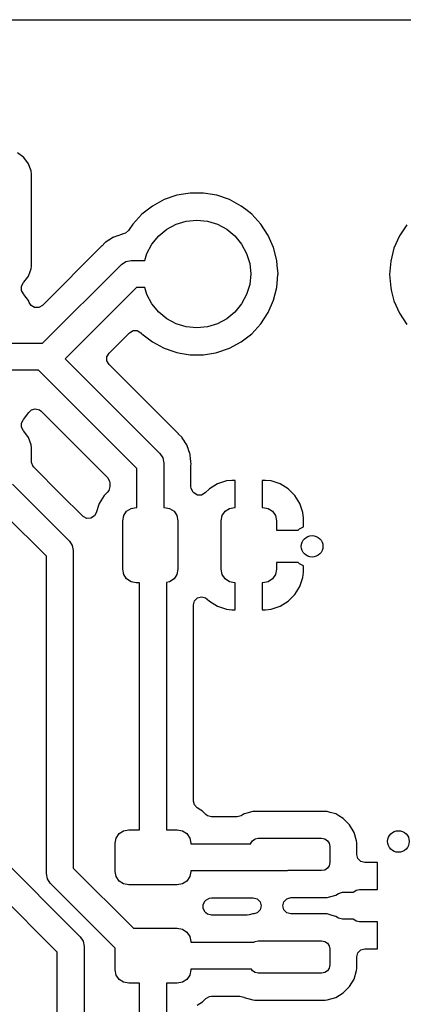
# Model space of a CAD drawing. Extents: x 44 to 146, y -87 to -25.
# Tile 39 of 40: x 124.48 to 131.59, y -43.52 to -25.25. Entities that reach past the tile are written whole.
import ezdxf

# ---------------------------------------------------------------- set-up
doc = ezdxf.new("R2010")
doc.units = 0
doc.layers.add('BLACK', color=7, linetype='CONTINUOUS')

msp = doc.modelspace()

# ---------------------------------------------------------------- linework, layer by layer
at = {"layer": 'BLACK', "linetype": 'CONTINUOUS'}
for p, q in [((48.864128, -25.2545), (140.635872, -25.2545)), ((124.554544, -27.810452), (124.439333, -27.724204)), ((124.554547, -27.810455), (124.554544, -27.810452)), ((124.640795, -27.925666), (124.554547, -27.810455)), ((124.640797, -27.92567), (124.640795, -27.925666)), ((124.668333, -27.9995), (124.640797, -27.92567)), ((124.691091, -28.060517), (124.668333, -27.9995)), ((124.697499, -28.120128), (124.691091, -28.060517)), ((124.6975, -29.815873), (124.697499, -28.120128)), ((127.637664, -28.4715), (127.39239, -28.512427)), ((127.637665, -28.4715), (127.637664, -28.4715)), ((127.886335, -28.4715), (127.637665, -28.4715)), ((128.131609, -28.512427), (127.886335, -28.4715)), ((127.157184, -28.593174), (126.938494, -28.711523)), ((127.157188, -28.593172), (127.157184, -28.593174)), ((127.392386, -28.512428), (127.157188, -28.593172)), ((127.39239, -28.512427), (127.392386, -28.512428)), ((128.131613, -28.512428), (128.131609, -28.512427)), ((128.366811, -28.593172), (128.131613, -28.512428)), ((128.366815, -28.593174), (128.366811, -28.593172)), ((128.585505, -28.711523), (128.366815, -28.593174)), ((126.938489, -28.711527), (126.742256, -28.864261)), ((126.938494, -28.711523), (126.938489, -28.711527)), ((128.585508, -28.711525), (128.585505, -28.711523)), ((128.585509, -28.711526), (128.585508, -28.711525)), ((128.670872, -28.777967), (128.585509, -28.711526)), ((128.781743, -28.864261), (128.670872, -28.777967)), ((126.742256, -28.864261), (126.573837, -29.047212)), ((127.379317, -29.04812), (127.56691, -28.991215)), ((127.56691, -28.991215), (127.762, -28.972)), ((127.762, -28.972), (127.95709, -28.991215)), ((127.95709, -28.991215), (128.144683, -29.04812)), ((128.950162, -29.047212), (128.781743, -28.864261)), ((126.439084, -29.216969), (126.39817, -29.228644)), ((126.496544, -29.165519), (126.439084, -29.216969)), ((126.573837, -29.047212), (126.496544, -29.165519)), ((127.054893, -29.264893), (127.20643, -29.14053)), ((127.20643, -29.14053), (127.379317, -29.04812)), ((128.144683, -29.04812), (128.31757, -29.14053)), ((128.31757, -29.14053), (128.469107, -29.264893)), ((128.950163, -29.047214), (128.950162, -29.047212)), ((128.950164, -29.047215), (128.950163, -29.047214)), ((129.086173, -29.255393), (128.950164, -29.047215)), ((131.653837, -29.057212), (131.517827, -29.265392)), ((126.057105, -29.393168), (126.005897, -29.447444)), ((126.063752, -29.387591), (126.057105, -29.393168)), ((126.067157, -29.384437), (126.063563, -29.387365)), ((126.063563, -29.387365), (126.063752, -29.387591)), ((126.06734, -29.384668), (126.067157, -29.384437)), ((126.074146, -29.379286), (126.06734, -29.384668)), ((126.137684, -29.340094), (126.074146, -29.379286)), ((126.141334, -29.337769), (126.137684, -29.340094)), ((126.203686, -29.296761), (126.141334, -29.337769)), ((126.211432, -29.292871), (126.203686, -29.296761)), ((126.215482, -29.290583), (126.2113, -29.292608)), ((126.2113, -29.292608), (126.211432, -29.292871)), ((126.215607, -29.290851), (126.215482, -29.290583)), ((126.22347, -29.287184), (126.215607, -29.290851)), ((126.294302, -29.263712), (126.22347, -29.287184)), ((126.29839, -29.262291), (126.294302, -29.263712)), ((126.368543, -29.236758), (126.29839, -29.262291)), ((126.376981, -29.234759), (126.368543, -29.236758)), ((126.38145, -29.233465), (126.376912, -29.234471)), ((126.376912, -29.234471), (126.376981, -29.234759)), ((126.38151, -29.233754), (126.38145, -29.233465)), ((126.398501, -29.230246), (126.38151, -29.233754)), ((126.39817, -29.228644), (126.398501, -29.230246)), ((126.93053, -29.41643), (127.054893, -29.264893)), ((128.469107, -29.264893), (128.59347, -29.41643)), ((129.186063, -29.483119), (129.086173, -29.255393)), ((131.517827, -29.265392), (131.417937, -29.493117)), ((126.00288, -29.45055), (124.898993, -30.554437)), ((126.005897, -29.447444), (126.00288, -29.45055)), ((126.797872, -29.722), (126.83812, -29.589317)), ((126.83812, -29.589317), (126.93053, -29.41643)), ((128.59347, -29.41643), (128.68588, -29.589317)), ((128.68588, -29.589317), (128.742785, -29.77691)), ((129.247108, -29.724179), (129.186063, -29.483119)), ((131.417937, -29.493117), (131.356891, -29.734183)), ((126.366023, -29.795223), (126.447129, -29.74103)), ((126.447129, -29.74103), (126.5428, -29.722)), ((126.5428, -29.722), (126.797872, -29.722)), ((129.254705, -29.815863), (129.247108, -29.724179)), ((131.356891, -29.734183), (131.336357, -29.981998)), ((124.640797, -30.010329), (124.673344, -29.923066)), ((124.673344, -29.923066), (124.691091, -29.875483)), ((124.691091, -29.875483), (124.696544, -29.824765)), ((124.696544, -29.824765), (124.697499, -29.815885)), ((124.697499, -29.815882), (124.6975, -29.815873)), ((124.697499, -29.815885), (124.697499, -29.815882)), ((124.903246, -31.258), (126.366023, -29.795223)), ((128.742785, -29.77691), (128.762, -29.972)), ((129.267643, -29.971998), (129.254705, -29.815863)), ((124.508887, -30.199436), (124.547451, -30.132641)), ((124.547451, -30.132641), (124.554542, -30.125548)), ((124.554542, -30.125548), (124.554546, -30.125546)), ((124.554546, -30.125546), (124.620465, -30.03749)), ((124.620465, -30.03749), (124.640795, -30.010333)), ((124.640795, -30.010333), (124.640797, -30.010329)), ((128.762, -29.972), (128.742785, -30.16709)), ((129.247108, -30.219821), (129.266814, -29.982001)), ((129.266814, -29.982001), (129.267485, -29.973907)), ((129.267485, -29.973907), (129.267643, -29.972001)), ((129.267643, -29.972001), (129.267643, -29.971998)), ((131.336357, -29.981998), (131.336357, -29.982001)), ((131.336357, -29.982001), (131.356891, -30.229816)), ((124.508887, -30.276564), (124.508887, -30.199436)), ((124.547451, -30.343359), (124.508887, -30.276564)), ((126.646354, -30.222), (125.321553, -31.5468)), ((126.797872, -30.222), (126.646354, -30.222)), ((126.83812, -30.354683), (126.797872, -30.222)), ((128.742785, -30.16709), (128.68588, -30.354683)), ((129.186063, -30.460881), (129.247108, -30.219821)), ((131.356891, -30.229816), (131.356891, -30.229819)), ((131.356891, -30.229819), (131.356892, -30.229821)), ((131.356892, -30.229821), (131.374174, -30.298067)), ((131.374174, -30.298067), (131.417937, -30.470882)), ((124.554547, -30.350455), (124.547451, -30.343359)), ((124.640795, -30.465666), (124.554547, -30.350455)), ((124.640795, -30.465667), (124.640795, -30.465666)), ((124.640796, -30.465669), (124.640795, -30.465667)), ((124.654028, -30.501147), (124.640796, -30.465669)), ((124.688275, -30.554437), (124.654028, -30.501147)), ((126.93053, -30.52757), (126.83812, -30.354683)), ((128.68588, -30.354683), (128.59347, -30.52757)), ((129.086173, -30.688607), (129.186063, -30.460881)), ((131.417937, -30.470882), (131.517827, -30.698607)), ((124.75507, -30.593001), (124.688275, -30.554437)), ((124.832198, -30.593001), (124.75507, -30.593001)), ((124.898993, -30.554437), (124.832198, -30.593001)), ((127.054893, -30.679107), (126.93053, -30.52757)), ((127.20643, -30.80347), (127.054893, -30.679107)), ((128.469107, -30.679107), (128.31757, -30.80347)), ((128.59347, -30.52757), (128.469107, -30.679107)), ((127.379317, -30.89588), (127.20643, -30.80347)), ((128.31757, -30.80347), (128.144683, -30.89588)), ((128.950164, -30.896785), (129.086173, -30.688607)), ((131.517827, -30.698607), (131.653837, -30.906787)), ((126.514621, -31.061545), (126.581414, -31.022983)), ((126.581414, -31.022983), (126.658542, -31.022983)), ((126.658542, -31.022983), (126.725337, -31.061547)), ((127.56691, -30.952785), (127.379317, -30.89588)), ((127.762, -30.972), (127.56691, -30.952785)), ((127.95709, -30.952785), (127.762, -30.972)), ((128.144683, -30.89588), (127.95709, -30.952785)), ((128.781744, -31.079738), (128.950164, -30.896785)), ((126.134723, -31.441444), (126.514621, -31.061545)), ((126.725337, -31.061547), (126.7296, -31.065991)), ((126.7296, -31.065991), (126.730638, -31.067118)), ((126.730638, -31.067118), (126.742256, -31.079738)), ((126.742256, -31.079738), (126.938491, -31.232474)), ((126.938491, -31.232474), (126.938492, -31.232474)), ((126.938492, -31.232474), (126.938494, -31.232476)), ((126.938494, -31.232476), (127.145395, -31.344445)), ((128.36681, -31.350828), (128.585509, -31.232474)), ((128.585509, -31.232474), (128.781744, -31.079738)), ((124.218, -31.258), (124.903246, -31.258)), ((127.145395, -31.344445), (127.15719, -31.350828)), ((127.15719, -31.350828), (127.317271, -31.405784)), ((127.317271, -31.405784), (127.392386, -31.431571)), ((128.131614, -31.431571), (128.36681, -31.350828)), ((125.321553, -31.5468), (127.077073, -33.30232)), ((126.096162, -31.508235), (126.134723, -31.441444)), ((126.096162, -31.585363), (126.096162, -31.508235)), ((126.134726, -31.652158), (126.096162, -31.585363)), ((127.392386, -31.431571), (127.39239, -31.431572)), ((127.39239, -31.431572), (127.451529, -31.44144)), ((127.451529, -31.44144), (127.637665, -31.4725)), ((127.637665, -31.4725), (127.637667, -31.4725)), ((127.637667, -31.4725), (127.886333, -31.4725)), ((127.886333, -31.4725), (127.886335, -31.4725)), ((127.886335, -31.4725), (128.108434, -31.435439)), ((128.108434, -31.435439), (128.131609, -31.431572)), ((128.131609, -31.431572), (128.13161, -31.431571)), ((128.13161, -31.431571), (128.131614, -31.431571)), ((124.825646, -31.758), (124.218, -31.758)), ((126.6503, -33.582653), (124.825646, -31.758)), ((127.421746, -32.939178), (126.134726, -31.652158)), ((124.648313, -32.542646), (124.693764, -32.494977)), ((124.693764, -32.494977), (124.767767, -32.473245)), ((124.767767, -32.473245), (124.842722, -32.491427)), ((124.842722, -32.491427), (124.876676, -32.516844)), ((124.508887, -32.739436), (124.547451, -32.672641)), ((124.547451, -32.672641), (124.554542, -32.665548)), ((124.554542, -32.665548), (124.554546, -32.665546)), ((124.554546, -32.665546), (124.625321, -32.571003)), ((124.625321, -32.571003), (124.647183, -32.5418)), ((124.647183, -32.5418), (124.648313, -32.542646)), ((124.876676, -32.516844), (126.106159, -33.746326)), ((124.508887, -32.816564), (124.508887, -32.739436)), ((124.547451, -32.883359), (124.508887, -32.816564)), ((124.554547, -32.890455), (124.547451, -32.883359)), ((124.640795, -33.005666), (124.554547, -32.890455)), ((124.640797, -33.00567), (124.640795, -33.005666)), ((124.666281, -33.073998), (124.640797, -33.00567)), ((127.424855, -32.942198), (127.421746, -32.939178)), ((127.479132, -32.993406), (127.424855, -32.942198)), ((127.484706, -33.000049), (127.479132, -32.993406)), ((127.484934, -32.999857), (127.484706, -33.000049)), ((127.487866, -33.003455), (127.484934, -32.999857)), ((127.487632, -33.003641), (127.487866, -33.003455)), ((127.493008, -33.01044), (127.487632, -33.003641)), ((127.493012, -33.010444), (127.493008, -33.01044)), ((127.504456, -33.028998), (127.493012, -33.010444)), ((127.532212, -33.073998), (127.504456, -33.028998)), ((124.691091, -33.140517), (124.666281, -33.073998)), ((124.697499, -33.200128), (124.691091, -33.140517)), ((124.697499, -33.200136), (124.697499, -33.200128)), ((124.697499, -33.454157), (124.697499, -33.200136)), ((127.534513, -33.077609), (127.532212, -33.073998)), ((127.575536, -33.139982), (127.534513, -33.077609)), ((127.579432, -33.147739), (127.575536, -33.139982)), ((127.579699, -33.147604), (127.579432, -33.147739)), ((127.581719, -33.151778), (127.579699, -33.147604)), ((127.581449, -33.151905), (127.581719, -33.151778)), ((127.585112, -33.159761), (127.581449, -33.151905)), ((127.585114, -33.159765), (127.585112, -33.159761)), ((127.608615, -33.230688), (127.585114, -33.159765)), ((127.609987, -33.234635), (127.608615, -33.230688)), ((127.634064, -33.300787), (127.609987, -33.234635)), ((127.077073, -33.30232), (127.077077, -33.302323)), ((127.077077, -33.302323), (127.13127, -33.383429)), ((127.13127, -33.383429), (127.1503, -33.4791)), ((127.635541, -33.304846), (127.634064, -33.300787)), ((127.637543, -33.313293), (127.635541, -33.304846)), ((127.637834, -33.313223), (127.637543, -33.313293)), ((127.638836, -33.317746), (127.637834, -33.313223)), ((127.638544, -33.317807), (127.638836, -33.317746)), ((127.640298, -33.326301), (127.638544, -33.317807)), ((127.646802, -33.400652), (127.640298, -33.326301)), ((127.647234, -33.404887), (127.646802, -33.400652)), ((127.6508, -33.435391), (127.647234, -33.404887)), ((124.698505, -33.471439), (124.697499, -33.454157)), ((124.726973, -33.543121), (124.698505, -33.471439)), ((124.730047, -33.547251), (124.726973, -33.543121)), ((124.744214, -33.563646), (124.730047, -33.547251)), ((125.236426, -34.055859), (124.744214, -33.563646)), ((126.6503, -34.3012), (126.6503, -33.582653)), ((127.1503, -33.4791), (127.1503, -34.3012)), ((127.6508, -33.435392), (127.6508, -33.435391)), ((127.6508, -33.439834), (127.6508, -33.435392)), ((127.651367, -33.452819), (127.6508, -33.439834)), ((127.6508, -33.544627), (127.652373, -33.523031)), ((127.6508, -33.916114), (127.6508, -33.544627)), ((127.655589, -33.501077), (127.651367, -33.452819)), ((127.652373, -33.523031), (127.655589, -33.501077)), ((126.106159, -33.746326), (126.144723, -33.813121)), ((124.343977, -33.871223), (125.398773, -34.92602)), ((126.1498, -33.916114), (126.129838, -33.990614)), ((126.144723, -33.813121), (126.1498, -33.851685)), ((126.1498, -33.851685), (126.1498, -33.916114)), ((127.655877, -33.954678), (127.6508, -33.916114)), ((127.694441, -34.021473), (127.655877, -33.954678)), ((127.994459, -33.95888), (127.918513, -34.034827)), ((128.143678, -33.866842), (127.994459, -33.95888)), ((128.310103, -33.811694), (128.143678, -33.866842)), ((128.412826, -33.8012), (128.310103, -33.811694)), ((128.475299, -33.801199), (128.412826, -33.8012)), ((128.4753, -33.8012), (128.475299, -33.801199)), ((128.4753, -34.3012), (128.4753, -33.8012)), ((129.037789, -33.8012), (128.9753, -33.8012)), ((128.9753, -33.8012), (128.9753, -34.3012)), ((129.140488, -33.811692), (129.037789, -33.8012)), ((129.140497, -33.811694), (129.140488, -33.811692)), ((129.306921, -33.866842), (129.140497, -33.811694)), ((129.45614, -33.95888), (129.306921, -33.866842)), ((129.580119, -34.082859), (129.45614, -33.95888)), ((125.64787, -34.467303), (125.236426, -34.055859)), ((126.045088, -34.082543), (125.952986, -34.231866)), ((126.106159, -34.021473), (126.045088, -34.082543)), ((126.129838, -33.990614), (126.106159, -34.021473)), ((127.707795, -34.034827), (127.694441, -34.021473)), ((127.77459, -34.073391), (127.707795, -34.034827)), ((127.851718, -34.073391), (127.77459, -34.073391)), ((127.918513, -34.034827), (127.851718, -34.073391)), ((129.672157, -34.232078), (129.580119, -34.082859)), ((125.952986, -34.231866), (125.895242, -34.406125)), ((126.461023, -34.374423), (126.542129, -34.32023)), ((126.542129, -34.32023), (126.6378, -34.3012)), ((126.6378, -34.3012), (126.6503, -34.3012)), ((127.1503, -34.3012), (127.1628, -34.3012)), ((127.1628, -34.3012), (127.258471, -34.32023)), ((127.258471, -34.32023), (127.339577, -34.374423)), ((128.286023, -34.374423), (128.367129, -34.32023)), ((128.367129, -34.32023), (128.4628, -34.3012)), ((128.4628, -34.3012), (128.4753, -34.3012)), ((128.9753, -34.3012), (128.9878, -34.3012)), ((128.9878, -34.3012), (129.083471, -34.32023)), ((129.083471, -34.32023), (129.164577, -34.374423)), ((129.727305, -34.398503), (129.672157, -34.232078)), ((124.972, -35.206353), (124.197, -34.431353)), ((125.653337, -34.4725), (125.64787, -34.467303)), ((125.721998, -34.507634), (125.653337, -34.4725)), ((125.799027, -34.503731), (125.721998, -34.507634)), ((125.863785, -34.461836), (125.799027, -34.503731)), ((125.89272, -34.405289), (125.863785, -34.461836)), ((125.895242, -34.406125), (125.89272, -34.405289)), ((126.3878, -34.5512), (126.40683, -34.455529)), ((126.40683, -34.455529), (126.461023, -34.374423)), ((127.339577, -34.374423), (127.39377, -34.455529)), ((127.39377, -34.455529), (127.4128, -34.5512)), ((128.2128, -34.5512), (128.23183, -34.455529)), ((128.23183, -34.455529), (128.286023, -34.374423)), ((129.164577, -34.374423), (129.21877, -34.455529)), ((129.21877, -34.455529), (129.2378, -34.5512)), ((129.737799, -34.501226), (129.727305, -34.398503)), ((129.737799, -34.664041), (129.737799, -34.501226)), ((126.3878, -35.4512), (126.3878, -34.5512)), ((127.4128, -34.5512), (127.4128, -35.4512)), ((128.2128, -35.4512), (128.2128, -34.5512)), ((129.2378, -34.5512), (129.2378, -34.7248)), ((129.641279, -34.7248), (129.664886, -34.701193)), ((129.664886, -34.701193), (129.737799, -34.664041)), ((129.2378, -34.7248), (129.641279, -34.7248)), ((125.398773, -34.92602), (125.398777, -34.926023)), ((125.398777, -34.926023), (125.45297, -35.007129)), ((125.45297, -35.007129), (125.472, -35.1028)), ((124.972, -41.0972), (124.972, -35.206353)), ((125.472, -35.1028), (125.472, -40.993646)), ((129.2378, -35.3248), (129.2378, -35.4512)), ((129.641279, -35.3248), (129.2378, -35.3248)), ((129.664886, -35.348407), (129.641279, -35.3248)), ((129.7378, -35.385558), (129.664886, -35.348407)), ((129.7378, -35.501179), (129.7378, -35.385558)), ((126.40683, -35.546871), (126.3878, -35.4512)), ((126.461023, -35.627977), (126.40683, -35.546871)), ((127.39377, -35.546871), (127.339577, -35.627977)), ((127.4128, -35.4512), (127.39377, -35.546871)), ((128.23183, -35.546871), (128.2128, -35.4512)), ((128.286023, -35.627977), (128.23183, -35.546871)), ((129.21877, -35.546871), (129.164577, -35.627977)), ((129.2378, -35.4512), (129.21877, -35.546871)), ((129.672157, -35.770321), (129.727305, -35.603897)), ((129.727305, -35.603897), (129.727307, -35.603888)), ((129.727307, -35.603888), (129.737799, -35.501189)), ((129.737799, -35.501189), (129.7378, -35.501179)), ((126.542129, -35.68217), (126.461023, -35.627977)), ((126.6378, -35.7012), (126.542129, -35.68217)), ((126.6992, -35.7012), (126.6378, -35.7012)), ((126.6992, -40.2818), (126.6992, -35.7012)), ((127.258471, -35.68217), (127.1992, -35.693959)), ((127.1992, -35.693959), (127.1992, -40.2818)), ((127.339577, -35.627977), (127.258471, -35.68217)), ((128.367129, -35.68217), (128.286023, -35.627977)), ((128.4628, -35.7012), (128.367129, -35.68217)), ((128.4753, -35.7012), (128.4628, -35.7012)), ((128.4753, -36.201198), (128.4753, -35.7012)), ((128.9878, -35.7012), (128.9753, -35.7012)), ((128.9753, -35.7012), (128.9753, -36.201199)), ((129.083471, -35.68217), (128.9878, -35.7012)), ((129.164577, -35.627977), (129.083471, -35.68217)), ((129.580119, -35.91954), (129.672157, -35.770321)), ((127.719662, -36.033978), (127.7742, -35.97944)), ((127.7742, -35.97944), (127.8487, -35.959478)), ((127.8487, -35.959478), (127.9232, -35.97944)), ((127.9232, -35.97944), (127.954059, -36.003119)), ((129.45614, -36.043519), (129.580119, -35.91954)), ((127.6997, -36.108478), (127.719662, -36.033978)), ((127.6997, -39.752209), (127.6997, -36.108478)), ((127.954059, -36.003119), (127.994459, -36.043519)), ((127.994459, -36.043519), (128.143678, -36.135557)), ((128.143678, -36.135557), (128.310102, -36.190705)), ((129.140496, -36.190705), (129.306921, -36.135557)), ((129.306921, -36.135557), (129.45614, -36.043519)), ((128.310102, -36.190705), (128.310111, -36.190707)), ((128.310111, -36.190707), (128.412816, -36.201199)), ((128.412816, -36.201199), (128.4753, -36.201198)), ((128.9753, -36.201199), (129.037774, -36.201199)), ((129.037774, -36.201199), (129.140496, -36.190705)), ((123.032177, -39.701223), (125.601977, -42.271023)), ((127.71755, -39.822925), (127.6997, -39.752209)), ((127.770478, -39.879025), (127.71755, -39.822925)), ((127.838535, -39.921003), (127.770478, -39.879025)), ((127.867856, -39.939088), (127.838535, -39.921003)), ((127.928927, -40.000159), (127.867856, -39.939088)), ((127.959786, -40.023838), (127.928927, -40.000159)), ((128.641299, -39.989857), (128.585172, -40.023051)), ((128.645409, -39.988663), (128.641299, -39.989857)), ((128.687889, -39.976321), (128.645409, -39.988663)), ((128.799128, -39.944002), (128.687889, -39.976321)), ((128.811422, -39.943034), (128.799128, -39.944002)), ((128.836006, -39.9411), (128.811422, -39.943034)), ((130.142394, -39.9411), (128.836006, -39.9411)), ((130.168206, -39.943131), (130.142394, -39.9411)), ((130.179272, -39.944002), (130.168206, -39.943131)), ((130.234028, -39.959911), (130.179271, -39.944002)), ((130.179271, -39.944002), (130.179272, -39.944002)), ((130.337098, -39.989856), (130.234028, -39.959911)), ((130.337099, -39.989856), (130.337098, -39.989856)), ((130.3371, -39.989857), (130.337099, -39.989856)), ((130.398319, -40.026062), (130.3371, -39.989857)), ((125.1752, -42.551354), (122.751846, -40.128)), ((128.034286, -40.0438), (127.959786, -40.023838)), ((128.509325, -40.0438), (128.034286, -40.0438)), ((128.510885, -40.043792), (128.509325, -40.0438)), ((128.585172, -40.023051), (128.510885, -40.043792)), ((130.478565, -40.073519), (130.398319, -40.026062)), ((130.594781, -40.189735), (130.478565, -40.073519)), ((126.26823, -40.436129), (126.322423, -40.355023)), ((126.322423, -40.355023), (126.403529, -40.30083)), ((126.403529, -40.30083), (126.4992, -40.2818)), ((126.4992, -40.2818), (126.6992, -40.2818)), ((127.1992, -40.2818), (127.3992, -40.2818)), ((127.3992, -40.2818), (127.494871, -40.30083)), ((127.494871, -40.30083), (127.575977, -40.355023)), ((127.575977, -40.355023), (127.63017, -40.436129)), ((130.678444, -40.331202), (130.594781, -40.189735)), ((130.724298, -40.489031), (130.678444, -40.331202)), ((126.2492, -40.5318), (126.26823, -40.436129)), ((126.2492, -41.0568), (126.2492, -40.5318)), ((127.63017, -40.436129), (127.6492, -40.5318)), ((127.6492, -40.5318), (127.6492, -40.5443)), ((127.6492, -40.5443), (128.761108, -40.5443)), ((128.761108, -40.5443), (128.763118, -40.534197)), ((128.763118, -40.534197), (128.795634, -40.485534)), ((128.795634, -40.485534), (128.844297, -40.453018)), ((128.844297, -40.453018), (128.9017, -40.4416)), ((128.9017, -40.4416), (130.0767, -40.4416)), ((130.0767, -40.4416), (130.134103, -40.453018)), ((130.134103, -40.453018), (130.182766, -40.485534)), ((130.182766, -40.485534), (130.215282, -40.534197)), ((130.215282, -40.534197), (130.2267, -40.5916)), ((130.7272, -40.525906), (130.724298, -40.489031)), ((130.7272, -40.525913), (130.7272, -40.525906)), ((130.7272, -40.7426), (130.7272, -40.525913)), ((130.2267, -40.5916), (130.2267, -40.8916)), ((130.2267, -40.8916), (130.215282, -40.949003)), ((130.747162, -40.8171), (130.7272, -40.7426)), ((130.8017, -40.871638), (130.747162, -40.8171)), ((130.8762, -40.8916), (130.8017, -40.871638)), ((131.1142, -40.8916), (130.8762, -40.8916)), ((131.1142, -41.3916), (131.1142, -40.8916)), ((124.99103, -41.192871), (124.972, -41.0972)), ((125.472, -40.993646), (126.585153, -42.1068)), ((126.26823, -41.152471), (126.2492, -41.0568)), ((127.6492, -41.0568), (127.63017, -41.152471)), ((129.4365, -41.0443), (127.6492, -41.0443)), ((127.6492, -41.0443), (127.6492, -41.0568)), ((129.450074, -41.0416), (129.4365, -41.0443)), ((130.0767, -41.0416), (129.450074, -41.0416)), ((130.134103, -41.030182), (130.0767, -41.0416)), ((130.182766, -40.997666), (130.134103, -41.030182)), ((130.215282, -40.949003), (130.182766, -40.997666)), ((125.045223, -41.273977), (124.99103, -41.192871)), ((126.2492, -42.477953), (125.045223, -41.273977)), ((126.322423, -41.233577), (126.26823, -41.152471)), ((126.403529, -41.28777), (126.322423, -41.233577)), ((127.575977, -41.233577), (127.494871, -41.28777)), ((127.63017, -41.152471), (127.575977, -41.233577)), ((126.4992, -41.3068), (126.403529, -41.28777)), ((127.3992, -41.3068), (126.4992, -41.3068)), ((127.494871, -41.28777), (127.3992, -41.3068)), ((130.337098, -41.493344), (130.389508, -41.462349)), ((130.389508, -41.462349), (130.463795, -41.441608)), ((130.463795, -41.441608), (130.465355, -41.4416)), ((130.465355, -41.4416), (130.666581, -41.4416)), ((130.666581, -41.4416), (130.670634, -41.435534)), ((130.670634, -41.435534), (130.719297, -41.403018)), ((130.719297, -41.403018), (130.7767, -41.3916)), ((130.7767, -41.3916), (131.1142, -41.3916)), ((127.877363, -41.668236), (127.915927, -41.601441)), ((127.915927, -41.601441), (127.928927, -41.588441)), ((127.928927, -41.588441), (127.995722, -41.549877)), ((127.995722, -41.549877), (128.034286, -41.5448)), ((128.034286, -41.5448), (128.808555, -41.5448)), ((128.808555, -41.5448), (128.883055, -41.564762)), ((128.883055, -41.564762), (128.937593, -41.6193)), ((128.937593, -41.6193), (128.957555, -41.6938)), ((129.354431, -41.6921), (129.374393, -41.6176)), ((129.374393, -41.6176), (129.428931, -41.563062)), ((129.428931, -41.563062), (129.48613, -41.544108)), ((129.48613, -41.544108), (129.494684, -41.543108)), ((129.494684, -41.543108), (129.511985, -41.5421)), ((129.511985, -41.5421), (130.142387, -41.5421)), ((130.142387, -41.5421), (130.142394, -41.5421)), ((130.142394, -41.5421), (130.179269, -41.539198)), ((130.179269, -41.539198), (130.337098, -41.493344)), ((127.877363, -41.745364), (127.877363, -41.668236)), ((127.915927, -41.812159), (127.877363, -41.745364)), ((127.928927, -41.825159), (127.915927, -41.812159)), ((127.959786, -41.848838), (127.928927, -41.825159)), ((128.883055, -41.822838), (128.820247, -41.84234)), ((128.937593, -41.7683), (128.883055, -41.822838)), ((128.957555, -41.6938), (128.937593, -41.7683)), ((129.374393, -41.7666), (129.354431, -41.6921)), ((129.428931, -41.821138), (129.374393, -41.7666)), ((129.503431, -41.8411), (129.428931, -41.821138)), ((128.034286, -41.8688), (127.959786, -41.848838)), ((128.69257, -41.8688), (128.034286, -41.8688)), ((128.73414, -41.862884), (128.69257, -41.8688)), ((128.799128, -41.844002), (128.73414, -41.862884)), ((128.804844, -41.843552), (128.799128, -41.844002)), ((128.820247, -41.84234), (128.804844, -41.843552)), ((130.142394, -41.8411), (129.503431, -41.8411)), ((130.168206, -41.843131), (130.142394, -41.8411)), ((130.179272, -41.844002), (130.168206, -41.843131)), ((130.270979, -41.870646), (130.179271, -41.844002)), ((130.179271, -41.844002), (130.179272, -41.844002)), ((130.337098, -41.889856), (130.270979, -41.870646)), ((130.337099, -41.889856), (130.337098, -41.889856)), ((130.3371, -41.889857), (130.337099, -41.889856)), ((130.389508, -41.920851), (130.3371, -41.889857)), ((130.390855, -41.921638), (130.389508, -41.920851)), ((130.465355, -41.9416), (130.390855, -41.921638)), ((130.666581, -41.9416), (130.465355, -41.9416)), ((130.670634, -41.947666), (130.666581, -41.9416)), ((130.719297, -41.980182), (130.670634, -41.947666)), ((130.7767, -41.9916), (130.719297, -41.980182)), ((131.1142, -41.9916), (130.7767, -41.9916)), ((131.1142, -42.4916), (131.1142, -41.9916)), ((126.585153, -42.1068), (127.3992, -42.1068)), ((127.3992, -42.1068), (127.494871, -42.12583)), ((127.494871, -42.12583), (127.575977, -42.180023)), ((127.575977, -42.180023), (127.63017, -42.261129)), ((125.601977, -42.271023), (125.65617, -42.352129)), ((125.65617, -42.352129), (125.6752, -42.4478)), ((127.63017, -42.261129), (127.6492, -42.3568)), ((127.6492, -42.3568), (127.6492, -42.3693)), ((127.6492, -42.3693), (128.81993, -42.3693)), ((128.81993, -42.3693), (128.844297, -42.353018)), ((128.844297, -42.353018), (128.9017, -42.3416)), ((128.9017, -42.3416), (130.0767, -42.3416)), ((130.0767, -42.3416), (130.134103, -42.353018)), ((130.134103, -42.353018), (130.182766, -42.385534)), ((125.1752, -56.995646), (125.1752, -42.551354)), ((125.6752, -42.4478), (125.6752, -57.0992)), ((126.2492, -42.8818), (126.2492, -42.477953)), ((130.182766, -42.385534), (130.215282, -42.434197)), ((130.215282, -42.434197), (130.2267, -42.4916)), ((130.2267, -42.4916), (130.2267, -42.7916)), ((130.747162, -42.5661), (130.8017, -42.511562)), ((130.8017, -42.511562), (130.8762, -42.4916)), ((130.8762, -42.4916), (131.1142, -42.4916)), ((130.7272, -42.6406), (130.747162, -42.5661)), ((130.7272, -42.857294), (130.7272, -42.6406)), ((126.26823, -42.977471), (126.2492, -42.8818)), ((127.6492, -42.8818), (127.63017, -42.977471)), ((128.77668, -42.8693), (127.6492, -42.8693)), ((127.6492, -42.8693), (127.6492, -42.8818)), ((128.795634, -42.897666), (128.77668, -42.8693)), ((128.844297, -42.930182), (128.795634, -42.897666)), ((130.182766, -42.897666), (130.134103, -42.930182)), ((130.215282, -42.849003), (130.182766, -42.897666)), ((130.2267, -42.7916), (130.215282, -42.849003)), ((130.678444, -43.051998), (130.724298, -42.894169)), ((130.724298, -42.894169), (130.7272, -42.857294)), ((126.322423, -43.058577), (126.26823, -42.977471)), ((126.403529, -43.11277), (126.322423, -43.058577)), ((127.575977, -43.058577), (127.494871, -43.11277)), ((127.63017, -42.977471), (127.575977, -43.058577)), ((128.9017, -42.9416), (128.844297, -42.930182)), ((130.0767, -42.9416), (128.9017, -42.9416)), ((130.134103, -42.930182), (130.0767, -42.9416)), ((130.594781, -43.193465), (130.678444, -43.051998)), ((126.4992, -43.1318), (126.403529, -43.11277)), ((126.6992, -43.1318), (126.4992, -43.1318)), ((126.6992, -45.7257), (126.6992, -43.1318)), ((127.3992, -43.1318), (127.1992, -43.1318)), ((127.1992, -43.1318), (127.1992, -45.718047)), ((127.494871, -43.11277), (127.3992, -43.1318)), ((130.478565, -43.309681), (130.594781, -43.193465)), ((127.867856, -43.474512), (127.928927, -43.413441)), ((127.928927, -43.413441), (127.995722, -43.374877)), ((127.995722, -43.374877), (128.034286, -43.3698)), ((128.034286, -43.3698), (128.560729, -43.3698)), ((128.560729, -43.3698), (128.635229, -43.389762)), ((128.635229, -43.389762), (128.636577, -43.39055)), ((128.636577, -43.39055), (128.641298, -43.393342)), ((128.641298, -43.393342), (128.641299, -43.393342)), ((128.641299, -43.393342), (128.641302, -43.393344)), ((128.641302, -43.393344), (128.799128, -43.439197)), ((128.799128, -43.439197), (128.799127, -43.439197)), ((128.799127, -43.439197), (128.799131, -43.439198)), ((128.799131, -43.439198), (128.836006, -43.4421)), ((128.836006, -43.4421), (128.836013, -43.4421)), ((128.836013, -43.4421), (130.142387, -43.4421)), ((130.142387, -43.4421), (130.142394, -43.4421)), ((130.142394, -43.4421), (130.179269, -43.439198)), ((130.179269, -43.439198), (130.337098, -43.393344)), ((130.337098, -43.393344), (130.478565, -43.309681)), ((127.770478, -43.534574), (127.867856, -43.474512))]:
    msp.add_line(p, q, dxfattribs=at)
at = {"layer": 'BLACK'}
for centre in [(129.9, -35.0248), (131.5, -40.5)]:
    msp.add_circle(centre, 0.2, dxfattribs=at)

doc.saveas('drawing.dxf')
